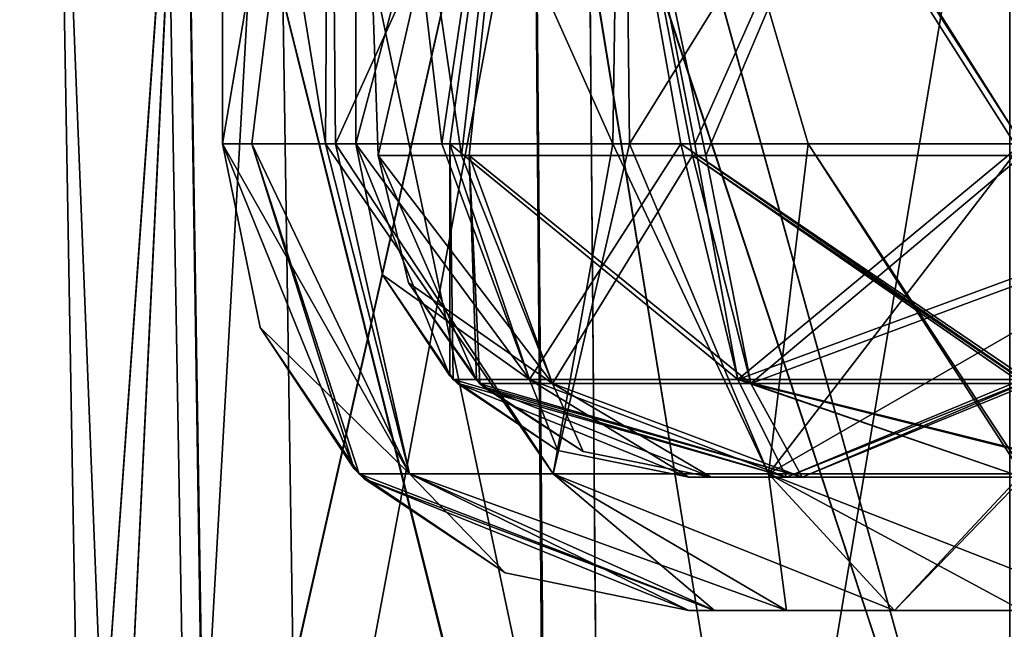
# Model space of a CAD drawing. Header units: millimetres. Extents: x -360 to 362, y 0 to 398.
# Tile 247 of 256: x 178 to 193, y 380 to 389. Entities that reach past the tile are written whole.
import ezdxf

# ---------------------------------------------------------------- set-up
doc = ezdxf.new("R2010")
doc.units = ezdxf.units.MM
doc.header["$LTSCALE"] = 33.374815
for name, color, linetype in [('1288', 7, 'CONTINUOUS'), ('1292', 7, 'CONTINUOUS'), ('1296', 7, 'CONTINUOUS'), ('1299', 7, 'CONTINUOUS'), ('1311', 7, 'CONTINUOUS'), ('1392', 7, 'CONTINUOUS'), ('1396', 7, 'CONTINUOUS'), ('1407', 7, 'CONTINUOUS'), ('1410', 7, 'CONTINUOUS'), ('1411', 7, 'CONTINUOUS'), ('1537', 7, 'CONTINUOUS'), ('1540', 7, 'CONTINUOUS'), ('1552', 7, 'CONTINUOUS'), ('1627', 7, 'CONTINUOUS'), ('1632', 7, 'CONTINUOUS'), ('1639', 7, 'CONTINUOUS'), ('1643', 7, 'CONTINUOUS'), ('1654', 7, 'CONTINUOUS'), ('1657', 7, 'CONTINUOUS'), ('1658', 7, 'CONTINUOUS'), ('1791', 7, 'CONTINUOUS'), ('1793', 7, 'CONTINUOUS'), ('1794', 7, 'CONTINUOUS'), ('1795', 7, 'CONTINUOUS'), ('1796', 7, 'CONTINUOUS'), ('1797', 7, 'CONTINUOUS'), ('1798', 7, 'CONTINUOUS'), ('1819', 7, 'CONTINUOUS'), ('1820', 7, 'CONTINUOUS'), ('1821', 7, 'CONTINUOUS'), ('1831', 7, 'CONTINUOUS'), ('1832', 7, 'CONTINUOUS'), ('1833', 7, 'CONTINUOUS'), ('1834', 7, 'CONTINUOUS'), ('1845', 7, 'CONTINUOUS'), ('1847', 7, 'CONTINUOUS'), ('1848', 7, 'CONTINUOUS'), ('1849', 7, 'CONTINUOUS'), ('1850', 7, 'CONTINUOUS'), ('1851', 7, 'CONTINUOUS'), ('1852', 7, 'CONTINUOUS'), ('1873', 7, 'CONTINUOUS'), ('1874', 7, 'CONTINUOUS'), ('1875', 7, 'CONTINUOUS'), ('1885', 7, 'CONTINUOUS'), ('1886', 7, 'CONTINUOUS'), ('1887', 7, 'CONTINUOUS'), ('1888', 7, 'CONTINUOUS')]:
    doc.layers.add(name, color=color, linetype=linetype)

msp = doc.modelspace()

# ---------------------------------------------------------------- linework, layer by layer
at = {"layer": '1288', "linetype": 'Continuous'}
for points in [[(173.999, 371, -144), (174.453, 397, -143.546), (248.099, 397, -143.546), (173.999, 371, -144)], [(248.294, 385.791, -143.742), (173.999, 371, -144), (248.099, 397, -143.546), (248.294, 385.791, -143.742)], [(249.968, 379.883, -143.845), (173.999, 371, -144), (248.294, 385.791, -143.742), (249.968, 379.883, -143.845)]]:
    msp.add_3dface(points, dxfattribs=at)
at = {"layer": '1292', "linetype": 'Continuous'}
for points in [[(174.453, 397, -5.454), (173.999, 371, -5), (254.356, 375.571, -5.08), (174.453, 397, -5.454)], [(248.099, 397, -5.454), (174.453, 397, -5.454), (248.294, 385.791, -5.258), (248.099, 397, -5.454)], [(248.294, 385.791, -5.258), (174.453, 397, -5.454), (249.971, 379.878, -5.155), (248.294, 385.791, -5.258)], [(249.971, 379.878, -5.155), (174.453, 397, -5.454), (254.356, 375.571, -5.08), (249.971, 379.878, -5.155)]]:
    msp.add_3dface(points, dxfattribs=at)
at = {"layer": '1296', "linetype": 'Continuous'}
for points in [[(180.095, 397, -121.684), (180.095, 397, -27.316), (180.496, 374, -121.684), (180.095, 397, -121.684)], [(180.095, 397, -27.316), (180.496, 374, -27.316), (180.496, 374, -121.684), (180.095, 397, -27.316)]]:
    msp.add_3dface(points, dxfattribs=at)
at = {"layer": '1299', "linetype": 'Continuous'}
for points in [[(181.793, 397, -128.042), (180.095, 397, -121.684), (180.496, 374, -121.684), (181.793, 397, -128.042)], [(181.793, 397, -128.042), (180.496, 374, -121.684), (182.147, 374, -127.851), (181.793, 397, -128.042)], [(186.452, 397, -132.703), (181.793, 397, -128.042), (182.147, 374, -127.851), (186.452, 397, -132.703)], [(186.452, 397, -132.703), (182.147, 374, -127.851), (186.654, 374, -132.356), (186.452, 397, -132.703)], [(192.816, 397, -134.405), (186.452, 397, -132.703), (192.816, 374, -134.004), (192.816, 397, -134.405)], [(186.452, 397, -132.703), (186.654, 374, -132.356), (192.816, 374, -134.004), (186.452, 397, -132.703)]]:
    msp.add_3dface(points, dxfattribs=at)
at = {"layer": '1311', "linetype": 'Continuous'}
for points in [[(180.095, 397, -27.316), (181.797, 397, -20.952), (180.496, 374, -27.316), (180.095, 397, -27.316)], [(180.496, 374, -27.316), (181.797, 397, -20.952), (182.144, 374, -21.154), (180.496, 374, -27.316)], [(181.797, 397, -20.952), (186.458, 397, -16.293), (186.649, 374, -16.647), (181.797, 397, -20.952)], [(181.797, 397, -20.952), (186.649, 374, -16.647), (182.144, 374, -21.154), (181.797, 397, -20.952)], [(186.458, 397, -16.293), (192.816, 397, -14.595), (192.816, 374, -14.996), (186.458, 397, -16.293)], [(186.458, 397, -16.293), (192.816, 374, -14.996), (186.649, 374, -16.647), (186.458, 397, -16.293)]]:
    msp.add_3dface(points, dxfattribs=at)
at = {"layer": '1392', "linetype": 'Continuous'}
for points in [[(246.894, 385.766, -6.558), (174, 371, -6.3), (246.723, 395.6, -6.73), (246.894, 385.766, -6.558)], [(246.723, 395.6, -6.73), (174, 371, -6.3), (174.429, 395.6, -6.73), (246.723, 395.6, -6.73)], [(248.767, 379.164, -6.443), (174, 371, -6.3), (246.894, 385.766, -6.558), (248.767, 379.164, -6.443)]]:
    msp.add_3dface(points, dxfattribs=at)
at = {"layer": '1396', "linetype": 'Continuous'}
for points in [[(174.429, 395.6, -142.27), (174, 371, -142.7), (253.659, 374.357, -142.641), (174.429, 395.6, -142.27)], [(246.723, 395.6, -142.27), (174.429, 395.6, -142.27), (246.894, 385.766, -142.442), (246.723, 395.6, -142.27)], [(246.894, 385.766, -142.442), (174.429, 395.6, -142.27), (248.764, 379.17, -142.557), (246.894, 385.766, -142.442)], [(248.764, 379.17, -142.557), (174.429, 395.6, -142.27), (253.659, 374.357, -142.641), (248.764, 379.17, -142.557)]]:
    msp.add_3dface(points, dxfattribs=at)
at = {"layer": '1407', "linetype": 'Continuous'}
for points in [[(178.519, 395.6, -121.684), (180.433, 395.6, -128.837), (178.897, 373.958, -121.685), (178.519, 395.6, -121.684)], [(178.897, 373.958, -121.685), (180.433, 395.6, -128.837), (180.764, 373.923, -128.653), (178.897, 373.958, -121.685)], [(180.433, 395.6, -128.837), (185.671, 395.6, -134.071), (180.764, 373.923, -128.653), (180.433, 395.6, -128.837)], [(180.764, 373.923, -128.653), (185.671, 395.6, -134.071), (185.832, 373.923, -133.726), (180.764, 373.923, -128.653)], [(185.671, 395.6, -134.071), (192.816, 395.6, -135.981), (189.189, 373.927, -135.122), (185.671, 395.6, -134.071)], [(185.832, 373.923, -133.726), (185.671, 395.6, -134.071), (189.189, 373.927, -135.122), (185.832, 373.923, -133.726)], [(192.816, 395.6, -135.981), (192.815, 373.958, -135.603), (189.189, 373.927, -135.122), (192.816, 395.6, -135.981)]]:
    msp.add_3dface(points, dxfattribs=at)
at = {"layer": '1410', "linetype": 'Continuous'}
for points in [[(178.519, 395.6, -27.316), (178.519, 395.6, -121.684), (178.897, 373.958, -27.315), (178.519, 395.6, -27.316)], [(178.519, 395.6, -121.684), (178.897, 373.958, -121.685), (178.897, 373.958, -27.315), (178.519, 395.6, -121.684)]]:
    msp.add_3dface(points, dxfattribs=at)
at = {"layer": '1411', "linetype": 'Continuous'}
for points in [[(180.429, 395.6, -20.171), (178.519, 395.6, -27.316), (179.378, 373.927, -23.689), (180.429, 395.6, -20.171)], [(178.519, 395.6, -27.316), (178.897, 373.958, -27.315), (179.378, 373.927, -23.689), (178.519, 395.6, -27.316)], [(180.774, 373.923, -20.332), (180.429, 395.6, -20.171), (179.378, 373.927, -23.689), (180.774, 373.923, -20.332)], [(185.663, 395.6, -14.933), (180.429, 395.6, -20.171), (185.847, 373.923, -15.264), (185.663, 395.6, -14.933)], [(185.847, 373.923, -15.264), (180.429, 395.6, -20.171), (180.774, 373.923, -20.332), (185.847, 373.923, -15.264)], [(192.816, 395.6, -13.019), (185.663, 395.6, -14.933), (192.815, 373.958, -13.397), (192.816, 395.6, -13.019)], [(192.815, 373.958, -13.397), (185.663, 395.6, -14.933), (185.847, 373.923, -15.264), (192.815, 373.958, -13.397)]]:
    msp.add_3dface(points, dxfattribs=at)
at = {"layer": '1537', "linetype": 'Continuous'}
for points in [[(180.095, 397, -319.684), (180.095, 397, -168.316), (180.496, 374, -319.684), (180.095, 397, -319.684)], [(180.095, 397, -168.316), (180.496, 374, -168.316), (180.496, 374, -319.684), (180.095, 397, -168.316)]]:
    msp.add_3dface(points, dxfattribs=at)
at = {"layer": '1540', "linetype": 'Continuous'}
for points in [[(181.793, 397, -326.042), (180.095, 397, -319.684), (180.496, 374, -319.684), (181.793, 397, -326.042)], [(181.793, 397, -326.042), (180.496, 374, -319.684), (182.147, 374, -325.851), (181.793, 397, -326.042)], [(186.452, 397, -330.703), (181.793, 397, -326.042), (182.147, 374, -325.851), (186.452, 397, -330.703)], [(186.452, 397, -330.703), (182.147, 374, -325.851), (186.654, 374, -330.356), (186.452, 397, -330.703)], [(192.816, 397, -332.405), (186.452, 397, -330.703), (192.816, 374, -332.004), (192.816, 397, -332.405)], [(186.452, 397, -330.703), (186.654, 374, -330.356), (192.816, 374, -332.004), (186.452, 397, -330.703)]]:
    msp.add_3dface(points, dxfattribs=at)
at = {"layer": '1552', "linetype": 'Continuous'}
for points in [[(180.095, 397, -168.316), (181.797, 397, -161.952), (180.496, 374, -168.316), (180.095, 397, -168.316)], [(180.496, 374, -168.316), (181.797, 397, -161.952), (182.144, 374, -162.154), (180.496, 374, -168.316)], [(181.797, 397, -161.952), (186.458, 397, -157.293), (186.649, 374, -157.647), (181.797, 397, -161.952)], [(181.797, 397, -161.952), (186.649, 374, -157.647), (182.144, 374, -162.154), (181.797, 397, -161.952)], [(186.458, 397, -157.293), (192.816, 397, -155.595), (192.816, 374, -155.996), (186.458, 397, -157.293)], [(186.458, 397, -157.293), (192.816, 374, -155.996), (186.649, 374, -157.647), (186.458, 397, -157.293)]]:
    msp.add_3dface(points, dxfattribs=at)
at = {"layer": '1627', "linetype": 'Continuous'}
for points in [[(254.356, 375.571, -146.08), (174.453, 397, -146.454), (173.999, 371, -146), (254.356, 375.571, -146.08)], [(248.294, 385.791, -146.258), (248.099, 397, -146.454), (174.453, 397, -146.454), (248.294, 385.791, -146.258)], [(249.971, 379.878, -146.155), (248.294, 385.791, -146.258), (174.453, 397, -146.454), (249.971, 379.878, -146.155)], [(254.356, 375.571, -146.08), (249.971, 379.878, -146.155), (174.453, 397, -146.454), (254.356, 375.571, -146.08)]]:
    msp.add_3dface(points, dxfattribs=at)
at = {"layer": '1632', "linetype": 'Continuous'}
for points in [[(174.453, 397, -341.546), (248.099, 397, -341.546), (173.999, 371, -342), (174.453, 397, -341.546)], [(173.999, 371, -342), (248.099, 397, -341.546), (248.294, 385.791, -341.742), (173.999, 371, -342)], [(249.968, 379.883, -341.845), (173.999, 371, -342), (248.294, 385.791, -341.742), (249.968, 379.883, -341.845)]]:
    msp.add_3dface(points, dxfattribs=at)
at = {"layer": '1639', "linetype": 'Continuous'}
for points in [[(246.894, 385.766, -147.558), (174, 371, -147.3), (246.723, 395.6, -147.73), (246.894, 385.766, -147.558)], [(246.723, 395.6, -147.73), (174, 371, -147.3), (174.429, 395.6, -147.73), (246.723, 395.6, -147.73)], [(248.767, 379.164, -147.443), (174, 371, -147.3), (246.894, 385.766, -147.558), (248.767, 379.164, -147.443)]]:
    msp.add_3dface(points, dxfattribs=at)
at = {"layer": '1643', "linetype": 'Continuous'}
for points in [[(174.429, 395.6, -340.27), (174, 371, -340.7), (253.659, 374.357, -340.641), (174.429, 395.6, -340.27)], [(246.723, 395.6, -340.27), (174.429, 395.6, -340.27), (246.894, 385.766, -340.442), (246.723, 395.6, -340.27)], [(246.894, 385.766, -340.442), (174.429, 395.6, -340.27), (248.764, 379.17, -340.557), (246.894, 385.766, -340.442)], [(248.764, 379.17, -340.557), (174.429, 395.6, -340.27), (253.659, 374.357, -340.641), (248.764, 379.17, -340.557)]]:
    msp.add_3dface(points, dxfattribs=at)
at = {"layer": '1654', "linetype": 'Continuous'}
for points in [[(178.519, 395.6, -319.684), (180.433, 395.6, -326.837), (178.897, 373.958, -319.685), (178.519, 395.6, -319.684)], [(178.897, 373.958, -319.685), (180.433, 395.6, -326.837), (179.376, 373.927, -323.307), (178.897, 373.958, -319.685)], [(179.376, 373.927, -323.307), (180.433, 395.6, -326.837), (180.774, 373.923, -326.67), (179.376, 373.927, -323.307)], [(180.433, 395.6, -326.837), (185.671, 395.6, -332.071), (180.774, 373.923, -326.67), (180.433, 395.6, -326.837)], [(180.774, 373.923, -326.67), (185.671, 395.6, -332.071), (185.859, 373.923, -331.742), (180.774, 373.923, -326.67)], [(185.671, 395.6, -332.071), (192.816, 395.6, -333.981), (192.815, 373.958, -333.603), (185.671, 395.6, -332.071)], [(185.671, 395.6, -332.071), (192.815, 373.958, -333.603), (185.859, 373.923, -331.742), (185.671, 395.6, -332.071)]]:
    msp.add_3dface(points, dxfattribs=at)
at = {"layer": '1657', "linetype": 'Continuous'}
for points in [[(178.519, 395.6, -168.316), (178.519, 395.6, -319.684), (178.897, 373.958, -168.315), (178.519, 395.6, -168.316)], [(178.519, 395.6, -319.684), (178.897, 373.958, -319.685), (178.897, 373.958, -168.315), (178.519, 395.6, -319.684)]]:
    msp.add_3dface(points, dxfattribs=at)
at = {"layer": '1658', "linetype": 'Continuous'}
for points in [[(180.429, 395.6, -161.171), (178.519, 395.6, -168.316), (178.897, 373.958, -168.315), (180.429, 395.6, -161.171)], [(180.429, 395.6, -161.171), (178.897, 373.958, -168.315), (180.758, 373.923, -161.359), (180.429, 395.6, -161.171)], [(185.663, 395.6, -155.933), (180.429, 395.6, -161.171), (185.83, 373.923, -156.274), (185.663, 395.6, -155.933)], [(185.83, 373.923, -156.274), (180.429, 395.6, -161.171), (180.758, 373.923, -161.359), (185.83, 373.923, -156.274)], [(192.816, 395.6, -154.019), (185.663, 395.6, -155.933), (192.815, 373.958, -154.397), (192.816, 395.6, -154.019)], [(192.815, 373.958, -154.397), (185.663, 395.6, -155.933), (189.193, 373.927, -154.876), (192.815, 373.958, -154.397)], [(189.193, 373.927, -154.876), (185.663, 395.6, -155.933), (185.83, 373.923, -156.274), (189.193, 373.927, -154.876)]]:
    msp.add_3dface(points, dxfattribs=at)
at = {"layer": '1791', "linetype": 'Continuous'}
for points in [[(333, 380.5, -168.5), (332.619, 380.5, -166.586), (188, 380.5, -168.5), (333, 380.5, -168.5)], [(188, 380.5, -168.5), (332.619, 380.5, -166.586), (188.381, 380.5, -166.586), (188, 380.5, -168.5)], [(333, 380.5, -168.5), (188, 380.5, -168.5), (210.231, 380.5, -237.235), (333, 380.5, -168.5)], [(188.381, 380.5, -321.414), (333, 380.5, -319.5), (188, 380.5, -319.5), (188.381, 380.5, -321.414)], [(188, 380.5, -319.5), (333, 380.5, -319.5), (310.769, 380.5, -250.765), (188, 380.5, -319.5)], [(188, 380.5, -168.5), (188, 380.5, -319.5), (207.43, 380.5, -244), (188, 380.5, -168.5)], [(207.43, 380.5, -244), (188, 380.5, -319.5), (210.235, 380.5, -250.769), (207.43, 380.5, -244)], [(210.235, 380.5, -250.769), (188, 380.5, -319.5), (217, 380.5, -253.57), (210.235, 380.5, -250.769)], [(217, 380.5, -253.57), (188, 380.5, -319.5), (304, 380.5, -253.57), (217, 380.5, -253.57)], [(304, 380.5, -253.57), (188, 380.5, -319.5), (310.769, 380.5, -250.765), (304, 380.5, -253.57)], [(210.231, 380.5, -237.235), (188, 380.5, -168.5), (207.43, 380.5, -244), (210.231, 380.5, -237.235)], [(332.619, 380.5, -166.586), (331.536, 380.5, -164.964), (188.381, 380.5, -166.586), (332.619, 380.5, -166.586)], [(188.381, 380.5, -166.586), (331.536, 380.5, -164.964), (189.464, 380.5, -164.964), (188.381, 380.5, -166.586)], [(332.619, 380.5, -321.414), (333, 380.5, -319.5), (188.381, 380.5, -321.414), (332.619, 380.5, -321.414)], [(189.464, 380.5, -323.036), (332.619, 380.5, -321.414), (188.381, 380.5, -321.414), (189.464, 380.5, -323.036)], [(331.536, 380.5, -164.964), (329.914, 380.5, -163.881), (189.464, 380.5, -164.964), (331.536, 380.5, -164.964)], [(189.464, 380.5, -164.964), (329.914, 380.5, -163.881), (191.086, 380.5, -163.881), (189.464, 380.5, -164.964)], [(331.536, 380.5, -323.036), (332.619, 380.5, -321.414), (189.464, 380.5, -323.036), (331.536, 380.5, -323.036)], [(191.086, 380.5, -324.119), (331.536, 380.5, -323.036), (189.464, 380.5, -323.036), (191.086, 380.5, -324.119)], [(193, 380.5, -324.5), (329.914, 380.5, -324.119), (191.086, 380.5, -324.119), (193, 380.5, -324.5)], [(329.914, 380.5, -163.881), (328, 380.5, -163.5), (191.086, 380.5, -163.881), (329.914, 380.5, -163.881)], [(191.086, 380.5, -163.881), (328, 380.5, -163.5), (193, 380.5, -163.5), (191.086, 380.5, -163.881)], [(329.914, 380.5, -324.119), (331.536, 380.5, -323.036), (191.086, 380.5, -324.119), (329.914, 380.5, -324.119)]]:
    msp.add_3dface(points, dxfattribs=at)
at = {"layer": '1793', "linetype": 'Continuous'}
for points in [[(181.565, 384.744, -168.5), (183.808, 382.55, -164.692), (181, 387.5, -168.5), (181.565, 384.744, -168.5)], [(181, 387.5, -168.5), (183.808, 382.55, -164.692), (182.547, 387.5, -162.606), (181, 387.5, -168.5)], [(183.808, 382.55, -164.692), (185.964, 382.55, -161.464), (182.547, 387.5, -162.606), (183.808, 382.55, -164.692)], [(182.547, 387.5, -162.606), (185.964, 382.55, -161.464), (186.855, 387.5, -158.193), (182.547, 387.5, -162.606)], [(185.964, 382.55, -161.464), (189.192, 382.55, -159.308), (186.855, 387.5, -158.193), (185.964, 382.55, -161.464)], [(186.855, 387.5, -158.193), (189.192, 382.55, -159.308), (189.791, 387.5, -156.937), (186.855, 387.5, -158.193)], [(189.192, 382.55, -159.308), (193, 382.552, -158.549), (189.791, 387.5, -156.937), (189.192, 382.55, -159.308)], [(193, 382.552, -158.549), (193, 382.626, -158.476), (189.791, 387.5, -156.937), (193, 382.552, -158.549)], [(193, 382.626, -158.476), (193, 387.5, -156.5), (189.791, 387.5, -156.937), (193, 382.626, -158.476)], [(183.052, 382.549, -168.5), (183.808, 382.55, -164.692), (181.565, 384.744, -168.5), (183.052, 382.549, -168.5)], [(183.052, 382.549, -168.5), (188.381, 380.5, -166.586), (183.808, 382.55, -164.692), (183.052, 382.549, -168.5)], [(183.126, 382.476, -168.5), (188.381, 380.5, -166.586), (183.052, 382.549, -168.5), (183.126, 382.476, -168.5)], [(188, 380.5, -168.5), (188.381, 380.5, -166.586), (183.126, 382.476, -168.5), (188, 380.5, -168.5)], [(188.381, 380.5, -166.586), (189.464, 380.5, -164.964), (183.808, 382.55, -164.692), (188.381, 380.5, -166.586)], [(183.808, 382.55, -164.692), (189.464, 380.5, -164.964), (185.964, 382.55, -161.464), (183.808, 382.55, -164.692)], [(189.464, 380.5, -164.964), (191.086, 380.5, -163.881), (185.964, 382.55, -161.464), (189.464, 380.5, -164.964)], [(185.964, 382.55, -161.464), (191.086, 380.5, -163.881), (189.192, 382.55, -159.308), (185.964, 382.55, -161.464)], [(193, 381.065, -160.744), (193, 382.552, -158.549), (189.192, 382.55, -159.308), (193, 381.065, -160.744)], [(191.086, 380.5, -163.881), (193, 380.5, -163.5), (189.192, 382.55, -159.308), (191.086, 380.5, -163.881)], [(193, 380.5, -163.5), (193, 381.065, -160.744), (189.192, 382.55, -159.308), (193, 380.5, -163.5)]]:
    msp.add_3dface(points, dxfattribs=at)
at = {"layer": '1794', "linetype": 'Continuous'}
for points in [[(181.565, 384.744, -168.5), (181, 387.5, -168.5), (182.976, 382.626, -319.5), (181.565, 384.744, -168.5)], [(181, 387.5, -168.5), (181, 387.5, -319.5), (182.976, 382.626, -319.5), (181, 387.5, -168.5)], [(183.052, 382.549, -168.5), (181.565, 384.744, -168.5), (183.049, 382.552, -319.5), (183.052, 382.549, -168.5)], [(183.049, 382.552, -319.5), (181.565, 384.744, -168.5), (182.976, 382.626, -319.5), (183.049, 382.552, -319.5)], [(185.244, 381.065, -319.5), (183.052, 382.549, -168.5), (183.049, 382.552, -319.5), (185.244, 381.065, -319.5)], [(183.126, 382.476, -168.5), (183.052, 382.549, -168.5), (185.244, 381.065, -319.5), (183.126, 382.476, -168.5)], [(188, 380.5, -319.5), (188, 380.5, -168.5), (183.126, 382.476, -168.5), (188, 380.5, -319.5)], [(188, 380.5, -319.5), (183.126, 382.476, -168.5), (185.244, 381.065, -319.5), (188, 380.5, -319.5)]]:
    msp.add_3dface(points, dxfattribs=at)
at = {"layer": '1795', "linetype": 'Continuous'}
for points in [[(181, 397, -168.5), (181, 397, -319.5), (181, 387.5, -168.5), (181, 397, -168.5)], [(181, 387.5, -168.5), (181, 397, -319.5), (181, 387.5, -319.5), (181, 387.5, -168.5)]]:
    msp.add_3dface(points, dxfattribs=at)
at = {"layer": '1796', "linetype": 'Continuous'}
for points in [[(181, 397, -319.5), (182.609, 397, -325.502), (181, 387.5, -319.5), (181, 397, -319.5)], [(181, 387.5, -319.5), (182.609, 397, -325.502), (181.437, 387.5, -322.709), (181, 387.5, -319.5)], [(181.437, 387.5, -322.709), (182.609, 397, -325.502), (182.693, 387.5, -325.645), (181.437, 387.5, -322.709)], [(182.609, 397, -325.502), (187.004, 397, -329.894), (182.693, 387.5, -325.645), (182.609, 397, -325.502)], [(182.693, 387.5, -325.645), (187.004, 397, -329.894), (187.106, 387.5, -329.953), (182.693, 387.5, -325.645)], [(187.004, 397, -329.894), (193, 397, -331.5), (187.106, 387.5, -329.953), (187.004, 397, -329.894)], [(193, 397, -331.5), (193, 387.5, -331.5), (187.106, 387.5, -329.953), (193, 397, -331.5)]]:
    msp.add_3dface(points, dxfattribs=at)
at = {"layer": '1797', "linetype": 'Continuous'}
for points in [[(182.976, 382.626, -319.5), (181, 387.5, -319.5), (181.437, 387.5, -322.709), (182.976, 382.626, -319.5)], [(183.049, 382.552, -319.5), (182.976, 382.626, -319.5), (181.437, 387.5, -322.709), (183.049, 382.552, -319.5)], [(183.049, 382.552, -319.5), (181.437, 387.5, -322.709), (183.808, 382.55, -323.308), (183.049, 382.552, -319.5)], [(181.437, 387.5, -322.709), (182.693, 387.5, -325.645), (183.808, 382.55, -323.308), (181.437, 387.5, -322.709)], [(182.693, 387.5, -325.645), (187.106, 387.5, -329.953), (185.964, 382.55, -326.536), (182.693, 387.5, -325.645)], [(182.693, 387.5, -325.645), (185.964, 382.55, -326.536), (183.808, 382.55, -323.308), (182.693, 387.5, -325.645)], [(187.106, 387.5, -329.953), (189.192, 382.55, -328.692), (185.964, 382.55, -326.536), (187.106, 387.5, -329.953)], [(187.106, 387.5, -329.953), (193, 387.5, -331.5), (189.192, 382.55, -328.692), (187.106, 387.5, -329.953)], [(193, 387.5, -331.5), (193, 384.744, -330.935), (189.192, 382.55, -328.692), (193, 387.5, -331.5)], [(193, 384.744, -330.935), (193, 382.549, -329.448), (189.192, 382.55, -328.692), (193, 384.744, -330.935)], [(185.244, 381.065, -319.5), (183.049, 382.552, -319.5), (183.808, 382.55, -323.308), (185.244, 381.065, -319.5)], [(188.381, 380.5, -321.414), (188, 380.5, -319.5), (183.808, 382.55, -323.308), (188.381, 380.5, -321.414)], [(185.964, 382.55, -326.536), (188.381, 380.5, -321.414), (183.808, 382.55, -323.308), (185.964, 382.55, -326.536)], [(188, 380.5, -319.5), (185.244, 381.065, -319.5), (183.808, 382.55, -323.308), (188, 380.5, -319.5)], [(189.464, 380.5, -323.036), (188.381, 380.5, -321.414), (185.964, 382.55, -326.536), (189.464, 380.5, -323.036)], [(189.192, 382.55, -328.692), (189.464, 380.5, -323.036), (185.964, 382.55, -326.536), (189.192, 382.55, -328.692)], [(193, 382.549, -329.448), (191.086, 380.5, -324.119), (189.192, 382.55, -328.692), (193, 382.549, -329.448)], [(191.086, 380.5, -324.119), (189.464, 380.5, -323.036), (189.192, 382.55, -328.692), (191.086, 380.5, -324.119)], [(193, 382.549, -329.448), (193, 382.476, -329.374), (191.086, 380.5, -324.119), (193, 382.549, -329.448)], [(193, 382.476, -329.374), (193, 380.5, -324.5), (191.086, 380.5, -324.119), (193, 382.476, -329.374)]]:
    msp.add_3dface(points, dxfattribs=at)
at = {"layer": '1798', "linetype": 'Continuous'}
for points in [[(182.606, 397, -162.504), (181, 397, -168.5), (182.547, 387.5, -162.606), (182.606, 397, -162.504)], [(181, 397, -168.5), (181, 387.5, -168.5), (182.547, 387.5, -162.606), (181, 397, -168.5)], [(182.606, 397, -162.504), (182.547, 387.5, -162.606), (186.855, 387.5, -158.193), (182.606, 397, -162.504)], [(186.998, 397, -158.109), (182.606, 397, -162.504), (186.855, 387.5, -158.193), (186.998, 397, -158.109)], [(186.998, 397, -158.109), (186.855, 387.5, -158.193), (189.791, 387.5, -156.937), (186.998, 397, -158.109)], [(193, 397, -156.5), (186.998, 397, -158.109), (193, 387.5, -156.5), (193, 397, -156.5)], [(193, 387.5, -156.5), (186.998, 397, -158.109), (189.791, 387.5, -156.937), (193, 387.5, -156.5)]]:
    msp.add_3dface(points, dxfattribs=at)
at = {"layer": '1819', "linetype": 'Continuous'}
for points in [[(183, 398.5, -168.5), (185.931, 398.5, -161.427), (183, 387.5, -168.5), (183, 398.5, -168.5)], [(183, 387.5, -168.5), (185.931, 398.5, -161.427), (184.411, 387.5, -163.378), (183, 387.5, -168.5)], [(184.411, 387.5, -163.378), (185.931, 398.5, -161.427), (188.087, 387.5, -159.79), (184.411, 387.5, -163.378)], [(185.931, 398.5, -161.427), (193, 398.5, -158.5), (188.087, 387.5, -159.79), (185.931, 398.5, -161.427)], [(193, 398.5, -158.5), (193, 387.5, -158.5), (188.087, 387.5, -159.79), (193, 398.5, -158.5)]]:
    msp.add_3dface(points, dxfattribs=at)
at = {"layer": '1820', "linetype": 'Continuous'}
for points in [[(183, 387.5, -168.5), (184.411, 387.5, -163.378), (184.411, 384.019, -168.5), (183, 387.5, -168.5)], [(184.411, 387.5, -163.378), (188.087, 387.5, -159.79), (188.732, 383.964, -161.108), (184.411, 387.5, -163.378)], [(184.411, 387.5, -163.378), (188.732, 383.964, -161.108), (185.608, 383.964, -164.232), (184.411, 387.5, -163.378)], [(184.411, 387.5, -163.378), (185.608, 383.964, -164.232), (184.463, 383.966, -168.5), (184.411, 387.5, -163.378)], [(184.411, 387.5, -163.378), (184.463, 383.966, -168.5), (184.411, 384.019, -168.5), (184.411, 387.5, -163.378)], [(188.087, 387.5, -159.79), (193, 387.5, -158.5), (188.732, 383.964, -161.108), (188.087, 387.5, -159.79)], [(188.732, 383.964, -161.108), (193, 387.5, -158.5), (193, 385.533, -158.903), (188.732, 383.964, -161.108)], [(193, 383.963, -159.966), (188.732, 383.964, -161.108), (193, 385.533, -158.903), (193, 383.963, -159.966)], [(184.463, 383.966, -168.5), (185.608, 383.964, -164.232), (186.033, 382.903, -168.5), (184.463, 383.966, -168.5)], [(185.608, 383.964, -164.232), (188.732, 383.964, -161.108), (189.464, 382.5, -164.964), (185.608, 383.964, -164.232)], [(186.033, 382.903, -168.5), (185.608, 383.964, -164.232), (188, 382.5, -168.5), (186.033, 382.903, -168.5)], [(188, 382.5, -168.5), (185.608, 383.964, -164.232), (189.464, 382.5, -164.964), (188, 382.5, -168.5)], [(188.732, 383.964, -161.108), (193, 383.963, -159.966), (189.464, 382.5, -164.964), (188.732, 383.964, -161.108)], [(193, 383.963, -159.966), (193, 383.911, -160.019), (189.464, 382.5, -164.964), (193, 383.963, -159.966)], [(193, 383.911, -160.019), (193, 382.5, -163.5), (189.464, 382.5, -164.964), (193, 383.911, -160.019)]]:
    msp.add_3dface(points, dxfattribs=at)
at = {"layer": '1821', "linetype": 'Continuous'}
for points in [[(188, 382.5, -168.5), (189.464, 382.5, -164.964), (333, 382.5, -168.5), (188, 382.5, -168.5)], [(188, 382.5, -168.5), (333, 382.5, -168.5), (309.752, 382.5, -234.042), (188, 382.5, -168.5)], [(188, 382.5, -319.5), (188, 382.5, -168.5), (205.5, 382.5, -244), (188, 382.5, -319.5)], [(205.5, 382.5, -244), (188, 382.5, -168.5), (207.042, 382.5, -238.248), (205.5, 382.5, -244)], [(207.042, 382.5, -238.248), (188, 382.5, -168.5), (211.253, 382.5, -234.039), (207.042, 382.5, -238.248)], [(211.253, 382.5, -234.039), (188, 382.5, -168.5), (217, 382.5, -232.5), (211.253, 382.5, -234.039)], [(217, 382.5, -232.5), (188, 382.5, -168.5), (304, 382.5, -232.5), (217, 382.5, -232.5)], [(304, 382.5, -232.5), (188, 382.5, -168.5), (309.752, 382.5, -234.042), (304, 382.5, -232.5)], [(333, 382.5, -319.5), (331.536, 382.5, -323.036), (188, 382.5, -319.5), (333, 382.5, -319.5)], [(188, 382.5, -319.5), (331.536, 382.5, -323.036), (189.464, 382.5, -323.036), (188, 382.5, -319.5)], [(333, 382.5, -319.5), (188, 382.5, -319.5), (211.248, 382.5, -253.958), (333, 382.5, -319.5)], [(211.248, 382.5, -253.958), (188, 382.5, -319.5), (207.039, 382.5, -249.747), (211.248, 382.5, -253.958)], [(207.039, 382.5, -249.747), (188, 382.5, -319.5), (205.5, 382.5, -244), (207.039, 382.5, -249.747)], [(189.464, 382.5, -164.964), (193, 382.5, -163.5), (331.536, 382.5, -164.964), (189.464, 382.5, -164.964)], [(333, 382.5, -168.5), (189.464, 382.5, -164.964), (331.536, 382.5, -164.964), (333, 382.5, -168.5)], [(331.536, 382.5, -323.036), (328, 382.5, -324.5), (189.464, 382.5, -323.036), (331.536, 382.5, -323.036)], [(189.464, 382.5, -323.036), (328, 382.5, -324.5), (193, 382.5, -324.5), (189.464, 382.5, -323.036)]]:
    msp.add_3dface(points, dxfattribs=at)
at = {"layer": '1831', "linetype": 'Continuous'}
for points in [[(185.927, 398.5, -326.569), (183, 398.5, -319.5), (184.29, 387.5, -324.413), (185.927, 398.5, -326.569)], [(183, 398.5, -319.5), (183, 387.5, -319.5), (184.29, 387.5, -324.413), (183, 398.5, -319.5)], [(187.878, 387.5, -328.089), (185.927, 398.5, -326.569), (184.29, 387.5, -324.413), (187.878, 387.5, -328.089)], [(193, 398.5, -329.5), (185.927, 398.5, -326.569), (193, 387.5, -329.5), (193, 398.5, -329.5)], [(193, 387.5, -329.5), (185.927, 398.5, -326.569), (187.878, 387.5, -328.089), (193, 387.5, -329.5)]]:
    msp.add_3dface(points, dxfattribs=at)
at = {"layer": '1832', "linetype": 'Continuous'}
for points in [[(184.29, 387.5, -324.413), (183, 387.5, -319.5), (185.608, 383.964, -323.768), (184.29, 387.5, -324.413)], [(185.608, 383.964, -323.768), (183, 387.5, -319.5), (183.403, 385.533, -319.5), (185.608, 383.964, -323.768)], [(187.878, 387.5, -328.089), (184.29, 387.5, -324.413), (185.608, 383.964, -323.768), (187.878, 387.5, -328.089)], [(187.878, 387.5, -328.089), (185.608, 383.964, -323.768), (188.732, 383.964, -326.892), (187.878, 387.5, -328.089)], [(193, 384.019, -328.089), (193, 387.5, -329.5), (187.878, 387.5, -328.089), (193, 384.019, -328.089)], [(193, 383.966, -328.037), (193, 384.019, -328.089), (187.878, 387.5, -328.089), (193, 383.966, -328.037)], [(193, 383.966, -328.037), (187.878, 387.5, -328.089), (188.732, 383.964, -326.892), (193, 383.966, -328.037)], [(184.466, 383.963, -319.5), (185.608, 383.964, -323.768), (183.403, 385.533, -319.5), (184.466, 383.963, -319.5)], [(184.466, 383.963, -319.5), (189.464, 382.5, -323.036), (185.608, 383.964, -323.768), (184.466, 383.963, -319.5)], [(184.519, 383.911, -319.5), (189.464, 382.5, -323.036), (184.466, 383.963, -319.5), (184.519, 383.911, -319.5)], [(185.608, 383.964, -323.768), (189.464, 382.5, -323.036), (188.732, 383.964, -326.892), (185.608, 383.964, -323.768)], [(193, 382.903, -326.467), (193, 383.966, -328.037), (188.732, 383.964, -326.892), (193, 382.903, -326.467)], [(189.464, 382.5, -323.036), (193, 382.5, -324.5), (188.732, 383.964, -326.892), (189.464, 382.5, -323.036)], [(193, 382.5, -324.5), (193, 382.903, -326.467), (188.732, 383.964, -326.892), (193, 382.5, -324.5)], [(188, 382.5, -319.5), (189.464, 382.5, -323.036), (184.519, 383.911, -319.5), (188, 382.5, -319.5)]]:
    msp.add_3dface(points, dxfattribs=at)
at = {"layer": '1833', "linetype": 'Continuous'}
for points in [[(183, 387.5, -168.5), (184.411, 384.019, -168.5), (183, 387.5, -319.5), (183, 387.5, -168.5)], [(183, 387.5, -319.5), (184.411, 384.019, -168.5), (183.403, 385.533, -319.5), (183, 387.5, -319.5)], [(184.411, 384.019, -168.5), (184.463, 383.966, -168.5), (183.403, 385.533, -319.5), (184.411, 384.019, -168.5)], [(184.463, 383.966, -168.5), (184.466, 383.963, -319.5), (183.403, 385.533, -319.5), (184.463, 383.966, -168.5)], [(184.463, 383.966, -168.5), (186.033, 382.903, -168.5), (184.466, 383.963, -319.5), (184.463, 383.966, -168.5)], [(186.033, 382.903, -168.5), (184.519, 383.911, -319.5), (184.466, 383.963, -319.5), (186.033, 382.903, -168.5)], [(186.033, 382.903, -168.5), (188, 382.5, -168.5), (184.519, 383.911, -319.5), (186.033, 382.903, -168.5)], [(188, 382.5, -168.5), (188, 382.5, -319.5), (184.519, 383.911, -319.5), (188, 382.5, -168.5)]]:
    msp.add_3dface(points, dxfattribs=at)
at = {"layer": '1834', "linetype": 'Continuous'}
for points in [[(183, 398.5, -319.5), (183, 398.5, -168.5), (183, 387.5, -319.5), (183, 398.5, -319.5)], [(183, 398.5, -168.5), (183, 387.5, -168.5), (183, 387.5, -319.5), (183, 398.5, -168.5)]]:
    msp.add_3dface(points, dxfattribs=at)
at = {"layer": '1845', "linetype": 'Continuous'}
for points in [[(188, 380.5, -121.5), (188.381, 380.5, -123.414), (188, 380.5, -27.5), (188, 380.5, -121.5)], [(188, 380.5, -27.5), (188.381, 380.5, -123.414), (188.381, 380.5, -25.586), (188, 380.5, -27.5)], [(188.381, 380.5, -123.414), (189.464, 380.5, -125.036), (188.381, 380.5, -25.586), (188.381, 380.5, -123.414)], [(188.381, 380.5, -25.586), (189.464, 380.5, -125.036), (189.464, 380.5, -23.964), (188.381, 380.5, -25.586)], [(189.464, 380.5, -125.036), (191.086, 380.5, -126.119), (189.464, 380.5, -23.964), (189.464, 380.5, -125.036)], [(189.464, 380.5, -23.964), (191.086, 380.5, -126.119), (191.086, 380.5, -22.881), (189.464, 380.5, -23.964)], [(191.086, 380.5, -126.119), (193, 380.5, -126.5), (191.086, 380.5, -22.881), (191.086, 380.5, -126.119)], [(191.086, 380.5, -22.881), (193, 380.5, -126.5), (193, 380.5, -22.5), (191.086, 380.5, -22.881)]]:
    msp.add_3dface(points, dxfattribs=at)
at = {"layer": '1847', "linetype": 'Continuous'}
for points in [[(181.565, 384.744, -27.5), (183.808, 382.55, -23.692), (181, 387.5, -27.5), (181.565, 384.744, -27.5)], [(181, 387.5, -27.5), (183.808, 382.55, -23.692), (182.547, 387.5, -21.606), (181, 387.5, -27.5)], [(183.808, 382.55, -23.692), (185.964, 382.55, -20.464), (182.547, 387.5, -21.606), (183.808, 382.55, -23.692)], [(182.547, 387.5, -21.606), (185.964, 382.55, -20.464), (186.855, 387.5, -17.193), (182.547, 387.5, -21.606)], [(185.964, 382.55, -20.464), (189.192, 382.55, -18.308), (186.855, 387.5, -17.193), (185.964, 382.55, -20.464)], [(186.855, 387.5, -17.193), (189.192, 382.55, -18.308), (189.791, 387.5, -15.937), (186.855, 387.5, -17.193)], [(189.192, 382.55, -18.308), (193, 382.552, -17.549), (189.791, 387.5, -15.937), (189.192, 382.55, -18.308)], [(193, 382.552, -17.549), (193, 382.626, -17.476), (189.791, 387.5, -15.937), (193, 382.552, -17.549)], [(193, 382.626, -17.476), (193, 387.5, -15.5), (189.791, 387.5, -15.937), (193, 382.626, -17.476)], [(183.052, 382.549, -27.5), (183.808, 382.55, -23.692), (181.565, 384.744, -27.5), (183.052, 382.549, -27.5)], [(183.052, 382.549, -27.5), (188.381, 380.5, -25.586), (183.808, 382.55, -23.692), (183.052, 382.549, -27.5)], [(183.126, 382.476, -27.5), (188.381, 380.5, -25.586), (183.052, 382.549, -27.5), (183.126, 382.476, -27.5)], [(188, 380.5, -27.5), (188.381, 380.5, -25.586), (183.126, 382.476, -27.5), (188, 380.5, -27.5)], [(188.381, 380.5, -25.586), (189.464, 380.5, -23.964), (183.808, 382.55, -23.692), (188.381, 380.5, -25.586)], [(183.808, 382.55, -23.692), (189.464, 380.5, -23.964), (185.964, 382.55, -20.464), (183.808, 382.55, -23.692)], [(189.464, 380.5, -23.964), (191.086, 380.5, -22.881), (185.964, 382.55, -20.464), (189.464, 380.5, -23.964)], [(185.964, 382.55, -20.464), (191.086, 380.5, -22.881), (189.192, 382.55, -18.308), (185.964, 382.55, -20.464)], [(193, 381.065, -19.744), (193, 382.552, -17.549), (189.192, 382.55, -18.308), (193, 381.065, -19.744)], [(191.086, 380.5, -22.881), (193, 380.5, -22.5), (189.192, 382.55, -18.308), (191.086, 380.5, -22.881)], [(193, 380.5, -22.5), (193, 381.065, -19.744), (189.192, 382.55, -18.308), (193, 380.5, -22.5)]]:
    msp.add_3dface(points, dxfattribs=at)
at = {"layer": '1848', "linetype": 'Continuous'}
for points in [[(181.565, 384.744, -27.5), (181, 387.5, -27.5), (182.976, 382.626, -121.5), (181.565, 384.744, -27.5)], [(181, 387.5, -27.5), (181, 387.5, -121.5), (182.976, 382.626, -121.5), (181, 387.5, -27.5)], [(183.052, 382.549, -27.5), (181.565, 384.744, -27.5), (183.049, 382.552, -121.5), (183.052, 382.549, -27.5)], [(183.049, 382.552, -121.5), (181.565, 384.744, -27.5), (182.976, 382.626, -121.5), (183.049, 382.552, -121.5)], [(185.244, 381.065, -121.5), (183.052, 382.549, -27.5), (183.049, 382.552, -121.5), (185.244, 381.065, -121.5)], [(183.126, 382.476, -27.5), (183.052, 382.549, -27.5), (185.244, 381.065, -121.5), (183.126, 382.476, -27.5)], [(188, 380.5, -121.5), (188, 380.5, -27.5), (183.126, 382.476, -27.5), (188, 380.5, -121.5)], [(188, 380.5, -121.5), (183.126, 382.476, -27.5), (185.244, 381.065, -121.5), (188, 380.5, -121.5)]]:
    msp.add_3dface(points, dxfattribs=at)
at = {"layer": '1849', "linetype": 'Continuous'}
for points in [[(181, 397, -27.5), (181, 397, -121.5), (181, 387.5, -27.5), (181, 397, -27.5)], [(181, 387.5, -27.5), (181, 397, -121.5), (181, 387.5, -121.5), (181, 387.5, -27.5)]]:
    msp.add_3dface(points, dxfattribs=at)
at = {"layer": '1850', "linetype": 'Continuous'}
for points in [[(181, 397, -121.5), (182.609, 397, -127.502), (181, 387.5, -121.5), (181, 397, -121.5)], [(181, 387.5, -121.5), (182.609, 397, -127.502), (181.437, 387.5, -124.709), (181, 387.5, -121.5)], [(181.437, 387.5, -124.709), (182.609, 397, -127.502), (182.693, 387.5, -127.645), (181.437, 387.5, -124.709)], [(182.609, 397, -127.502), (187.004, 397, -131.894), (182.693, 387.5, -127.645), (182.609, 397, -127.502)], [(182.693, 387.5, -127.645), (187.004, 397, -131.894), (187.106, 387.5, -131.953), (182.693, 387.5, -127.645)], [(187.004, 397, -131.894), (193, 397, -133.5), (187.106, 387.5, -131.953), (187.004, 397, -131.894)], [(193, 397, -133.5), (193, 387.5, -133.5), (187.106, 387.5, -131.953), (193, 397, -133.5)]]:
    msp.add_3dface(points, dxfattribs=at)
at = {"layer": '1851', "linetype": 'Continuous'}
for points in [[(182.976, 382.626, -121.5), (181, 387.5, -121.5), (181.437, 387.5, -124.709), (182.976, 382.626, -121.5)], [(183.049, 382.552, -121.5), (182.976, 382.626, -121.5), (181.437, 387.5, -124.709), (183.049, 382.552, -121.5)], [(183.049, 382.552, -121.5), (181.437, 387.5, -124.709), (183.808, 382.55, -125.308), (183.049, 382.552, -121.5)], [(181.437, 387.5, -124.709), (182.693, 387.5, -127.645), (183.808, 382.55, -125.308), (181.437, 387.5, -124.709)], [(182.693, 387.5, -127.645), (187.106, 387.5, -131.953), (185.964, 382.55, -128.536), (182.693, 387.5, -127.645)], [(182.693, 387.5, -127.645), (185.964, 382.55, -128.536), (183.808, 382.55, -125.308), (182.693, 387.5, -127.645)], [(187.106, 387.5, -131.953), (189.192, 382.55, -130.692), (185.964, 382.55, -128.536), (187.106, 387.5, -131.953)], [(187.106, 387.5, -131.953), (193, 387.5, -133.5), (189.192, 382.55, -130.692), (187.106, 387.5, -131.953)], [(193, 387.5, -133.5), (193, 384.744, -132.935), (189.192, 382.55, -130.692), (193, 387.5, -133.5)], [(193, 384.744, -132.935), (193, 382.549, -131.448), (189.192, 382.55, -130.692), (193, 384.744, -132.935)], [(185.244, 381.065, -121.5), (183.049, 382.552, -121.5), (183.808, 382.55, -125.308), (185.244, 381.065, -121.5)], [(188.381, 380.5, -123.414), (188, 380.5, -121.5), (183.808, 382.55, -125.308), (188.381, 380.5, -123.414)], [(185.964, 382.55, -128.536), (188.381, 380.5, -123.414), (183.808, 382.55, -125.308), (185.964, 382.55, -128.536)], [(188, 380.5, -121.5), (185.244, 381.065, -121.5), (183.808, 382.55, -125.308), (188, 380.5, -121.5)], [(189.464, 380.5, -125.036), (188.381, 380.5, -123.414), (185.964, 382.55, -128.536), (189.464, 380.5, -125.036)], [(189.192, 382.55, -130.692), (189.464, 380.5, -125.036), (185.964, 382.55, -128.536), (189.192, 382.55, -130.692)], [(193, 382.549, -131.448), (191.086, 380.5, -126.119), (189.192, 382.55, -130.692), (193, 382.549, -131.448)], [(191.086, 380.5, -126.119), (189.464, 380.5, -125.036), (189.192, 382.55, -130.692), (191.086, 380.5, -126.119)], [(193, 382.549, -131.448), (193, 382.476, -131.374), (191.086, 380.5, -126.119), (193, 382.549, -131.448)], [(193, 382.476, -131.374), (193, 380.5, -126.5), (191.086, 380.5, -126.119), (193, 382.476, -131.374)]]:
    msp.add_3dface(points, dxfattribs=at)
at = {"layer": '1852', "linetype": 'Continuous'}
for points in [[(182.606, 397, -21.504), (181, 397, -27.5), (182.547, 387.5, -21.606), (182.606, 397, -21.504)], [(181, 397, -27.5), (181, 387.5, -27.5), (182.547, 387.5, -21.606), (181, 397, -27.5)], [(182.606, 397, -21.504), (182.547, 387.5, -21.606), (186.855, 387.5, -17.193), (182.606, 397, -21.504)], [(186.998, 397, -17.109), (182.606, 397, -21.504), (186.855, 387.5, -17.193), (186.998, 397, -17.109)], [(186.998, 397, -17.109), (186.855, 387.5, -17.193), (189.791, 387.5, -15.937), (186.998, 397, -17.109)], [(193, 397, -15.5), (186.998, 397, -17.109), (193, 387.5, -15.5), (193, 397, -15.5)], [(193, 387.5, -15.5), (186.998, 397, -17.109), (189.791, 387.5, -15.937), (193, 387.5, -15.5)]]:
    msp.add_3dface(points, dxfattribs=at)
at = {"layer": '1873', "linetype": 'Continuous'}
for points in [[(182.948, 398.5, -27.5), (185.894, 398.5, -20.39), (183.338, 387.326, -27.5), (182.948, 398.5, -27.5)], [(183.338, 387.326, -27.5), (185.894, 398.5, -20.39), (184.702, 387.326, -22.551), (183.338, 387.326, -27.5)], [(184.702, 387.326, -22.551), (185.894, 398.5, -20.39), (188.253, 387.326, -19.084), (184.702, 387.326, -22.551)], [(185.894, 398.5, -20.39), (193, 398.5, -17.448), (188.253, 387.326, -19.084), (185.894, 398.5, -20.39)], [(193, 398.5, -17.448), (193, 387.326, -17.838), (188.253, 387.326, -19.084), (193, 398.5, -17.448)]]:
    msp.add_3dface(points, dxfattribs=at)
at = {"layer": '1874', "linetype": 'Continuous'}
for points in [[(183.338, 387.326, -27.5), (184.702, 387.326, -22.551), (184.811, 383.953, -27.5), (183.338, 387.326, -27.5)], [(184.702, 387.326, -22.551), (188.253, 387.326, -19.084), (188.931, 383.903, -20.452), (184.702, 387.326, -22.551)], [(184.702, 387.326, -22.551), (188.931, 383.903, -20.452), (185.952, 383.903, -23.431), (184.702, 387.326, -22.551)], [(184.702, 387.326, -22.551), (185.952, 383.903, -23.431), (184.861, 383.904, -27.5), (184.702, 387.326, -22.551)], [(184.702, 387.326, -22.551), (184.861, 383.904, -27.5), (184.811, 383.953, -27.5), (184.702, 387.326, -22.551)], [(188.253, 387.326, -19.084), (193, 387.326, -17.838), (188.931, 383.903, -20.452), (188.253, 387.326, -19.084)], [(188.931, 383.903, -20.452), (193, 387.326, -17.838), (193, 385.416, -18.29), (188.931, 383.903, -20.452)], [(193, 383.902, -19.362), (188.931, 383.903, -20.452), (193, 385.416, -18.29), (193, 383.902, -19.362)], [(184.861, 383.904, -27.5), (185.952, 383.903, -23.431), (186.411, 382.885, -27.5), (184.861, 383.904, -27.5)], [(185.952, 383.903, -23.431), (188.931, 383.903, -20.452), (189.701, 382.5, -24.201), (185.952, 383.903, -23.431)], [(186.411, 382.885, -27.5), (185.952, 383.903, -23.431), (188.335, 382.5, -27.5), (186.411, 382.885, -27.5)], [(188.335, 382.5, -27.5), (185.952, 383.903, -23.431), (189.701, 382.5, -24.201), (188.335, 382.5, -27.5)], [(188.931, 383.903, -20.452), (193, 383.902, -19.362), (189.701, 382.5, -24.201), (188.931, 383.903, -20.452)], [(193, 383.902, -19.362), (193, 383.854, -19.413), (189.701, 382.5, -24.201), (193, 383.902, -19.362)], [(193, 383.854, -19.413), (193, 382.5, -22.835), (189.701, 382.5, -24.201), (193, 383.854, -19.413)]]:
    msp.add_3dface(points, dxfattribs=at)
at = {"layer": '1875', "linetype": 'Continuous'}
for points in [[(188.335, 382.5, -27.5), (189.701, 382.5, -24.201), (188.335, 382.5, -121.5), (188.335, 382.5, -27.5)], [(188.335, 382.5, -121.5), (189.701, 382.5, -24.201), (189.701, 382.5, -124.799), (188.335, 382.5, -121.5)], [(189.701, 382.5, -24.201), (193, 382.5, -22.835), (189.701, 382.5, -124.799), (189.701, 382.5, -24.201)], [(189.701, 382.5, -124.799), (193, 382.5, -22.835), (193, 382.5, -126.165), (189.701, 382.5, -124.799)]]:
    msp.add_3dface(points, dxfattribs=at)
at = {"layer": '1885', "linetype": 'Continuous'}
for points in [[(185.89, 398.5, -128.606), (182.948, 398.5, -121.5), (184.584, 387.326, -126.247), (185.89, 398.5, -128.606)], [(182.948, 398.5, -121.5), (183.338, 387.326, -121.5), (184.584, 387.326, -126.247), (182.948, 398.5, -121.5)], [(188.051, 387.326, -129.798), (185.89, 398.5, -128.606), (184.584, 387.326, -126.247), (188.051, 387.326, -129.798)], [(193, 398.5, -131.552), (185.89, 398.5, -128.606), (193, 387.326, -131.162), (193, 398.5, -131.552)], [(193, 387.326, -131.162), (185.89, 398.5, -128.606), (188.051, 387.326, -129.798), (193, 387.326, -131.162)]]:
    msp.add_3dface(points, dxfattribs=at)
at = {"layer": '1886', "linetype": 'Continuous'}
for points in [[(184.584, 387.326, -126.247), (183.338, 387.326, -121.5), (185.952, 383.903, -125.569), (184.584, 387.326, -126.247)], [(185.952, 383.903, -125.569), (183.338, 387.326, -121.5), (183.79, 385.416, -121.5), (185.952, 383.903, -125.569)], [(188.051, 387.326, -129.798), (184.584, 387.326, -126.247), (185.952, 383.903, -125.569), (188.051, 387.326, -129.798)], [(188.051, 387.326, -129.798), (185.952, 383.903, -125.569), (188.931, 383.903, -128.548), (188.051, 387.326, -129.798)], [(193, 383.953, -129.689), (193, 387.326, -131.162), (188.051, 387.326, -129.798), (193, 383.953, -129.689)], [(193, 383.904, -129.639), (193, 383.953, -129.689), (188.051, 387.326, -129.798), (193, 383.904, -129.639)], [(193, 383.904, -129.639), (188.051, 387.326, -129.798), (188.931, 383.903, -128.548), (193, 383.904, -129.639)], [(184.862, 383.902, -121.5), (185.952, 383.903, -125.569), (183.79, 385.416, -121.5), (184.862, 383.902, -121.5)], [(184.862, 383.902, -121.5), (189.701, 382.5, -124.799), (185.952, 383.903, -125.569), (184.862, 383.902, -121.5)], [(184.913, 383.854, -121.5), (189.701, 382.5, -124.799), (184.862, 383.902, -121.5), (184.913, 383.854, -121.5)], [(188.335, 382.5, -121.5), (189.701, 382.5, -124.799), (184.913, 383.854, -121.5), (188.335, 382.5, -121.5)], [(185.952, 383.903, -125.569), (189.701, 382.5, -124.799), (188.931, 383.903, -128.548), (185.952, 383.903, -125.569)], [(193, 382.885, -128.089), (193, 383.904, -129.639), (188.931, 383.903, -128.548), (193, 382.885, -128.089)], [(189.701, 382.5, -124.799), (193, 382.5, -126.165), (188.931, 383.903, -128.548), (189.701, 382.5, -124.799)], [(193, 382.5, -126.165), (193, 382.885, -128.089), (188.931, 383.903, -128.548), (193, 382.5, -126.165)]]:
    msp.add_3dface(points, dxfattribs=at)
at = {"layer": '1887', "linetype": 'Continuous'}
for points in [[(183.338, 387.326, -27.5), (184.811, 383.953, -27.5), (183.338, 387.326, -121.5), (183.338, 387.326, -27.5)], [(183.338, 387.326, -121.5), (184.811, 383.953, -27.5), (183.79, 385.416, -121.5), (183.338, 387.326, -121.5)], [(184.811, 383.953, -27.5), (184.861, 383.904, -27.5), (183.79, 385.416, -121.5), (184.811, 383.953, -27.5)], [(184.861, 383.904, -27.5), (184.862, 383.902, -121.5), (183.79, 385.416, -121.5), (184.861, 383.904, -27.5)], [(184.861, 383.904, -27.5), (186.411, 382.885, -27.5), (184.862, 383.902, -121.5), (184.861, 383.904, -27.5)], [(186.411, 382.885, -27.5), (184.913, 383.854, -121.5), (184.862, 383.902, -121.5), (186.411, 382.885, -27.5)], [(186.411, 382.885, -27.5), (188.335, 382.5, -27.5), (184.913, 383.854, -121.5), (186.411, 382.885, -27.5)], [(188.335, 382.5, -27.5), (188.335, 382.5, -121.5), (184.913, 383.854, -121.5), (188.335, 382.5, -27.5)]]:
    msp.add_3dface(points, dxfattribs=at)
at = {"layer": '1888', "linetype": 'Continuous'}
for points in [[(182.948, 398.5, -121.5), (182.948, 398.5, -27.5), (183.338, 387.326, -121.5), (182.948, 398.5, -121.5)], [(182.948, 398.5, -27.5), (183.338, 387.326, -27.5), (183.338, 387.326, -121.5), (182.948, 398.5, -27.5)]]:
    msp.add_3dface(points, dxfattribs=at)

doc.saveas('drawing.dxf')
